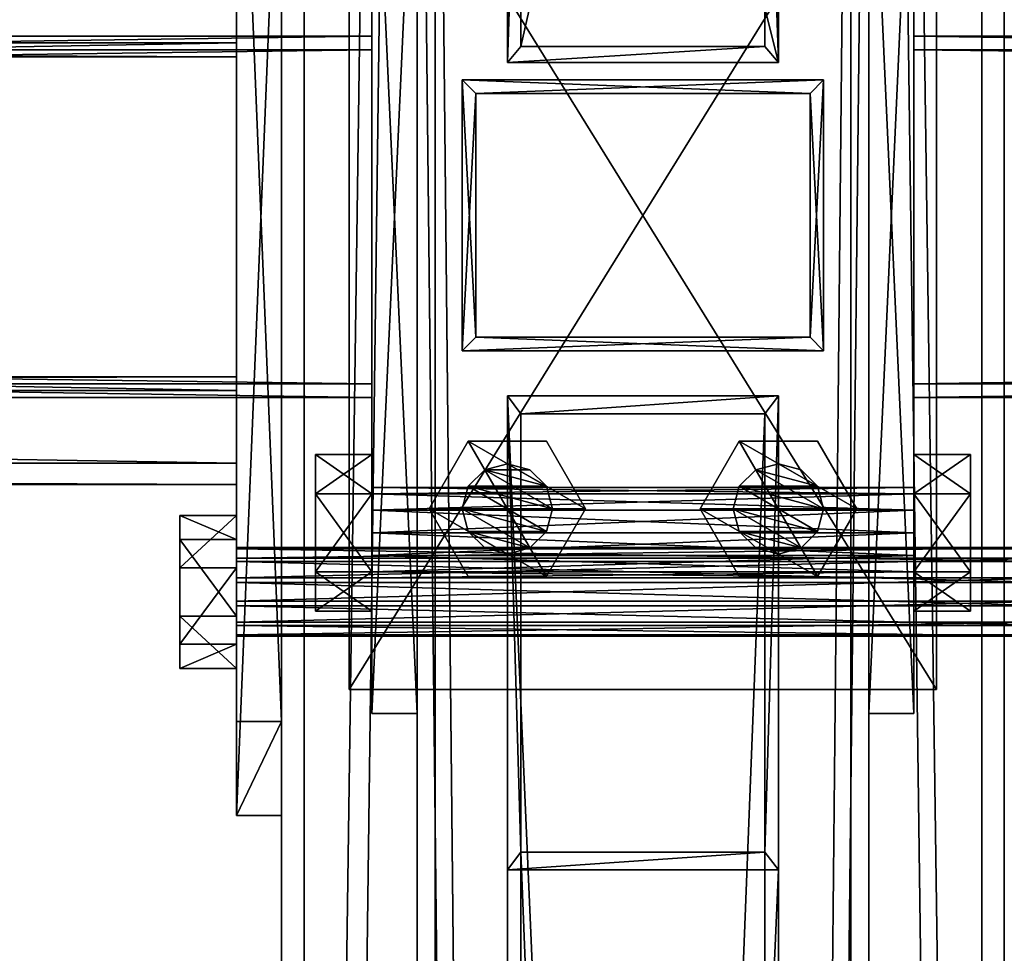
# Model space of a CAD drawing. Header units: millimetres. Extents: x -333 to 67333, y -930 to 39730.
# Tile 240 of 256: x 10962 to 11180, y 8987 to 9194. Entities that reach past the tile are written whole.
import ezdxf

# ---------------------------------------------------------------- set-up
doc = ezdxf.new("R2010")
doc.units = ezdxf.units.MM
for name, color, linetype in [('2', 7, 'Continuous'), ('3', 7, 'Continuous'), ('5', 7, 'Continuous'), ('6', 7, 'Continuous'), ('8', 7, 'Continuous'), ('95', 7, 'Continuous'), ('99', 7, 'Continuous')]:
    doc.layers.add(name, color=color, linetype=linetype)

msp = doc.modelspace()

# ---------------------------------------------------------------- meshes
at = {"layer": '2', "color": 20}
mesh = msp.add_polyface(dxfattribs=at)
corners = [(11137, 9177.3, 5014.92), (11137, 9123.3, 5003.44), (11137, 9123.3, 3539.41), (11137, 9177.3, 3539.41), (11063, 9123.3, 5003.44), (11063, 9123.3, 3539.41), (11063, 9177.3, 5014.92), (11063, 9177.3, 3539.41), (11140, 9180.3, 5015.55), (11060, 9180.3, 5015.55), (11060, 9180.3, 3539.41), (11140, 9180.3, 3539.41), (11060, 9120.3, 5002.8), (11060, 9120.3, 3539.41), (11140, 9120.3, 5002.8), (11140, 9120.3, 3539.41)]
mesh.append_faces([[corners[k] for k in face] for face in [(0, 2, 3, 3), (1, 5, 2, 2), (4, 7, 5, 5), (6, 3, 7, 7), (8, 10, 11, 11), (9, 13, 10, 10), (12, 15, 13, 13), (14, 11, 15, 15)]], dxfattribs={"vtx0": -1, "color": 20})
mesh.append_faces([[corners[k] for k in face] for face in [(9, 6, 12, 12), (6, 8, 0, 0), (0, 8, 1, 1), (12, 4, 14, 14), (4, 12, 6, 6), (14, 1, 8, 8), (11, 3, 15, 15), (3, 10, 7, 7), (7, 10, 5, 5), (15, 2, 13, 13), (2, 15, 3, 3), (13, 5, 10, 10)]], dxfattribs={"vtx0": -1, "vtx1": -1, "color": 20})
mesh.append_faces([[corners[k] for k in face] for face in [(6, 9, 8, 8), (14, 4, 1, 1), (3, 11, 10, 10), (13, 2, 5, 5)]], dxfattribs={"vtx0": -1, "vtx2": -1, "vtx3": -1, "color": 20})
mesh.append_faces([[corners[k] for k in face] for face in [(0, 1, 2, 2), (1, 4, 5, 5), (4, 6, 7, 7), (6, 0, 3, 3), (8, 9, 10, 10), (9, 12, 13, 13), (12, 14, 15, 15), (14, 8, 11, 11)]], dxfattribs={"vtx2": -1, "vtx3": -1, "color": 20})
mesh = msp.add_polyface(dxfattribs=at)
corners = [(11137, 9177.3, 3519.41), (11137, 9123.3, 3519.41), (11137, 9123.3, 3080), (11137, 9177.3, 3080), (11063, 9123.3, 3519.41), (11063, 9123.3, 3080), (11063, 9177.3, 3519.41), (11063, 9177.3, 3080), (11140, 9180.3, 3519.41), (11060, 9180.3, 3519.41), (11060, 9180.3, 3080), (11140, 9180.3, 3080), (11060, 9120.3, 3519.41), (11060, 9120.3, 3080), (11140, 9120.3, 3519.41), (11140, 9120.3, 3080)]
mesh.append_faces([[corners[k] for k in face] for face in [(0, 2, 3, 3), (1, 5, 2, 2), (4, 7, 5, 5), (6, 3, 7, 7), (8, 10, 11, 11), (9, 13, 10, 10), (12, 15, 13, 13), (14, 11, 15, 15)]], dxfattribs={"vtx0": -1, "color": 20})
mesh.append_faces([[corners[k] for k in face] for face in [(9, 6, 12, 12), (6, 8, 0, 0), (0, 8, 1, 1), (12, 4, 14, 14), (4, 12, 6, 6), (14, 1, 8, 8), (11, 3, 15, 15), (3, 10, 7, 7), (7, 10, 5, 5), (15, 2, 13, 13), (2, 15, 3, 3), (13, 5, 10, 10)]], dxfattribs={"vtx0": -1, "vtx1": -1, "color": 20})
mesh.append_faces([[corners[k] for k in face] for face in [(6, 9, 8, 8), (14, 4, 1, 1), (3, 11, 10, 10), (13, 2, 5, 5)]], dxfattribs={"vtx0": -1, "vtx2": -1, "vtx3": -1, "color": 20})
mesh.append_faces([[corners[k] for k in face] for face in [(0, 1, 2, 2), (1, 4, 5, 5), (4, 6, 7, 7), (6, 0, 3, 3), (8, 9, 10, 10), (9, 12, 13, 13), (12, 14, 15, 15), (14, 8, 11, 11)]], dxfattribs={"vtx2": -1, "vtx3": -1, "color": 20})
at = {"layer": '3', "color": 91}
mesh = msp.add_polyface(dxfattribs=at)
corners = [(11040, 9187, 2983), (11040, 9113, 2983), (5560, 9113, 2983), (5560, 9187, 2983), (11040, 9113, 3057), (5560, 9113, 3057), (11040, 9187, 3057), (5560, 9187, 3057), (11040, 9190, 2980), (11040, 9190, 3060), (5560, 9190, 3060), (5560, 9190, 2980), (11040, 9110, 3060), (5560, 9110, 3060), (11040, 9110, 2980), (5560, 9110, 2980)]
mesh.append_faces([[corners[k] for k in face] for face in [(0, 2, 3, 3), (1, 5, 2, 2), (4, 7, 5, 5), (6, 3, 7, 7), (8, 10, 11, 11), (9, 13, 10, 10), (12, 15, 13, 13), (14, 11, 15, 15)]], dxfattribs={"vtx0": -1, "color": 91})
mesh.append_faces([[corners[k] for k in face] for face in [(9, 6, 12, 12), (6, 8, 0, 0), (0, 8, 1, 1), (12, 4, 14, 14), (4, 12, 6, 6), (14, 1, 8, 8), (11, 3, 15, 15), (3, 10, 7, 7), (7, 10, 5, 5), (15, 2, 13, 13), (2, 15, 3, 3), (13, 5, 10, 10)]], dxfattribs={"vtx0": -1, "vtx1": -1, "color": 91})
mesh.append_faces([[corners[k] for k in face] for face in [(6, 9, 8, 8), (14, 4, 1, 1), (3, 11, 10, 10), (13, 2, 5, 5)]], dxfattribs={"vtx0": -1, "vtx2": -1, "vtx3": -1, "color": 91})
mesh.append_faces([[corners[k] for k in face] for face in [(0, 1, 2, 2), (1, 4, 5, 5), (4, 6, 7, 7), (6, 0, 3, 3), (8, 9, 10, 10), (9, 12, 13, 13), (12, 14, 15, 15), (14, 8, 11, 11)]], dxfattribs={"vtx2": -1, "vtx3": -1, "color": 91})
mesh = msp.add_polyface(dxfattribs=at)
corners = [(16640, 9187, 2983), (16640, 9113, 2983), (11160, 9113, 2983), (11160, 9187, 2983), (16640, 9113, 3057), (11160, 9113, 3057), (16640, 9187, 3057), (11160, 9187, 3057), (16640, 9190, 2980), (16640, 9190, 3060), (11160, 9190, 3060), (11160, 9190, 2980), (16640, 9110, 3060), (11160, 9110, 3060), (16640, 9110, 2980), (11160, 9110, 2980)]
mesh.append_faces([[corners[k] for k in face] for face in [(0, 2, 3, 3), (1, 5, 2, 2), (4, 7, 5, 5), (6, 3, 7, 7), (8, 10, 11, 11), (9, 13, 10, 10), (12, 15, 13, 13), (14, 11, 15, 15)]], dxfattribs={"vtx0": -1, "color": 91})
mesh.append_faces([[corners[k] for k in face] for face in [(9, 6, 12, 12), (6, 8, 0, 0), (0, 8, 1, 1), (12, 4, 14, 14), (4, 12, 6, 6), (14, 1, 8, 8), (11, 3, 15, 15), (3, 10, 7, 7), (7, 10, 5, 5), (15, 2, 13, 13), (2, 15, 3, 3), (13, 5, 10, 10)]], dxfattribs={"vtx0": -1, "vtx1": -1, "color": 91})
mesh.append_faces([[corners[k] for k in face] for face in [(6, 9, 8, 8), (14, 4, 1, 1), (3, 11, 10, 10), (13, 2, 5, 5)]], dxfattribs={"vtx0": -1, "vtx2": -1, "vtx3": -1, "color": 91})
mesh.append_faces([[corners[k] for k in face] for face in [(0, 1, 2, 2), (1, 4, 5, 5), (4, 6, 7, 7), (6, 0, 3, 3), (8, 9, 10, 10), (9, 12, 13, 13), (12, 14, 15, 15), (14, 8, 11, 11)]], dxfattribs={"vtx2": -1, "vtx3": -1, "color": 91})
at = {"layer": '5', "color": 131}
mesh = msp.add_polyface(dxfattribs=at)
corners = [(11146, 185.3, 2984), (11054, 185.3, 2984), (11054, 9385, 2984), (11146, 9385, 2984), (11054, 185.3, 3076), (11054, 9385, 3076), (11146, 185.3, 3076), (11146, 9385, 3076), (11150, 185.3, 2980), (11150, 185.3, 3080), (11150, 9385, 3080), (11150, 9385, 2980), (11050, 185.3, 3080), (11050, 9385, 3080), (11050, 185.3, 2980), (11050, 9385, 2980)]
mesh.append_faces([[corners[k] for k in face] for face in [(0, 2, 3, 3), (1, 5, 2, 2), (4, 7, 5, 5), (6, 3, 7, 7), (8, 10, 11, 11), (9, 13, 10, 10), (12, 15, 13, 13), (14, 11, 15, 15)]], dxfattribs={"vtx0": -1, "color": 131})
mesh.append_faces([[corners[k] for k in face] for face in [(9, 6, 12, 12), (6, 8, 0, 0), (0, 8, 1, 1), (12, 4, 14, 14), (4, 12, 6, 6), (14, 1, 8, 8), (11, 3, 15, 15), (3, 10, 7, 7), (7, 10, 5, 5), (15, 2, 13, 13), (2, 15, 3, 3), (13, 5, 10, 10)]], dxfattribs={"vtx0": -1, "vtx1": -1, "color": 131})
mesh.append_faces([[corners[k] for k in face] for face in [(6, 9, 8, 8), (14, 4, 1, 1), (3, 11, 10, 10), (13, 2, 5, 5)]], dxfattribs={"vtx0": -1, "vtx2": -1, "vtx3": -1, "color": 131})
mesh.append_faces([[corners[k] for k in face] for face in [(0, 1, 2, 2), (1, 4, 5, 5), (4, 6, 7, 7), (6, 0, 3, 3), (8, 9, 10, 10), (9, 12, 13, 13), (12, 14, 15, 15), (14, 8, 11, 11)]], dxfattribs={"vtx2": -1, "vtx3": -1, "color": 131})
mesh = msp.add_polyface(dxfattribs=at)
corners = [(11010.01, 9204.56, 5055.5), (11010.01, 9114.57, 5036.37), (5590, 9114.57, 5036.37), (5590, 9204.56, 5055.5), (11010.01, 9095.44, 5126.36), (5590, 9095.44, 5126.36), (11010.01, 9185.43, 5145.49), (5590, 9185.43, 5145.49), (11010.01, 9209.3, 5052.42), (11010.01, 9188.51, 5150.24), (5590, 9188.51, 5150.24), (5590, 9209.3, 5052.42), (11010.01, 9090.7, 5129.44), (5590, 9090.7, 5129.44), (11010.01, 9111.49, 5031.63), (5590, 9111.49, 5031.63)]
mesh.append_faces([[corners[k] for k in face] for face in [(0, 2, 3, 3), (1, 5, 2, 2), (4, 7, 5, 5), (6, 3, 7, 7), (8, 10, 11, 11), (9, 13, 10, 10), (12, 15, 13, 13), (14, 11, 15, 15)]], dxfattribs={"vtx0": -1, "color": 131})
mesh.append_faces([[corners[k] for k in face] for face in [(9, 6, 12, 12), (6, 8, 0, 0), (0, 8, 1, 1), (14, 1, 8, 8), (10, 3, 11, 11), (3, 10, 7, 7), (7, 10, 5, 5), (15, 2, 13, 13), (2, 11, 3, 3), (13, 5, 10, 10)]], dxfattribs={"vtx0": -1, "vtx1": -1, "color": 131})
mesh.append_faces([[corners[k] for k in face] for face in [(6, 9, 8, 8), (12, 6, 4, 4), (4, 14, 12, 12), (14, 4, 1, 1), (2, 15, 11, 11), (13, 2, 5, 5)]], dxfattribs={"vtx0": -1, "vtx2": -1, "vtx3": -1, "color": 131})
mesh.append_faces([[corners[k] for k in face] for face in [(0, 1, 2, 2), (1, 4, 5, 5), (4, 6, 7, 7), (6, 0, 3, 3), (8, 9, 10, 10), (9, 12, 13, 13), (12, 14, 15, 15), (14, 8, 11, 11)]], dxfattribs={"vtx2": -1, "vtx3": -1, "color": 131})
at = {"layer": '6', "color": 2}
mesh = msp.add_polyface(dxfattribs=at)
corners = [(11180, 19380.14, 7183.53), (11020, 19380.14, 7183.53), (11020, 7954.94, 4755.1), (11180, 7954.94, 4755.1), (11180, 19380.14, 7347.1), (11180, 7921.68, 4911.61), (11020, 19380.14, 7347.1), (11020, 7921.68, 4911.61), (11025, 7953.9, 4759.99), (11175, 7953.9, 4759.99), (11175, 7922.72, 4906.72), (11025, 7922.72, 4906.72), (11175, 19380.14, 7188.64), (11175, 19380.14, 7341.99), (11025, 19380.14, 7188.64), (11025, 19380.14, 7341.99)]
mesh.append_faces([[corners[k] for k in face] for face in [(0, 2, 3, 3), (4, 3, 5, 5), (6, 5, 7, 7), (1, 7, 2, 2), (12, 10, 9, 9), (14, 9, 8, 8), (15, 8, 11, 11), (13, 11, 10, 10)]], dxfattribs={"vtx0": -1, "color": 2})
mesh.append_faces([[corners[k] for k in face] for face in [(2, 8, 3, 3), (8, 7, 11, 11), (11, 7, 10, 10), (3, 9, 5, 5), (9, 3, 8, 8), (5, 10, 7, 7), (0, 12, 1, 1), (12, 4, 13, 13), (13, 4, 15, 15), (1, 14, 6, 6), (14, 1, 12, 12), (6, 15, 4, 4)]], dxfattribs={"vtx0": -1, "vtx1": -1, "color": 2})
mesh.append_faces([[corners[k] for k in face] for face in [(8, 2, 7, 7), (5, 9, 10, 10), (12, 0, 4, 4), (6, 14, 15, 15)]], dxfattribs={"vtx0": -1, "vtx2": -1, "vtx3": -1, "color": 2})
mesh.append_faces([[corners[k] for k in face] for face in [(0, 1, 2, 2), (4, 0, 3, 3), (6, 4, 5, 5), (1, 6, 7, 7), (12, 13, 10, 10), (14, 12, 9, 9), (15, 14, 8, 8), (13, 15, 11, 11)]], dxfattribs={"vtx2": -1, "vtx3": -1, "color": 2})
at = {"layer": '8', "color": 253}
mesh = msp.add_polyface(dxfattribs=at)
corners = [(11073, 9489.49, 3427.29), (11127, 9489.49, 3427.29), (11127, 9274.72, 3080), (11073, 9274.72, 3080), (11127, 9426.56, 3466.21), (11127, 9187.72, 3080), (11073, 9426.56, 3466.21), (11073, 9187.72, 3080), (11070, 9492.05, 3425.71), (11070, 9424.01, 3467.79), (11070, 9184.19, 3080), (11070, 9278.25, 3080), (11130, 9424.01, 3467.79), (11130, 9184.19, 3080), (11130, 9492.05, 3425.71), (11130, 9278.25, 3080)]
mesh.append_faces([[corners[k] for k in face] for face in [(0, 2, 3, 3), (1, 5, 2, 2), (4, 7, 5, 5), (6, 3, 7, 7), (8, 10, 11, 11), (9, 13, 10, 10), (12, 15, 13, 13), (14, 11, 15, 15)]], dxfattribs={"vtx0": -1, "color": 253})
mesh.append_faces([[corners[k] for k in face] for face in [(9, 6, 12, 12), (6, 8, 0, 0), (0, 8, 1, 1), (12, 4, 14, 14), (4, 12, 6, 6), (14, 1, 8, 8), (11, 3, 15, 15), (3, 10, 7, 7), (7, 10, 5, 5), (15, 2, 13, 13), (2, 15, 3, 3), (13, 5, 10, 10)]], dxfattribs={"vtx0": -1, "vtx1": -1, "color": 253})
mesh.append_faces([[corners[k] for k in face] for face in [(6, 9, 8, 8), (14, 4, 1, 1), (3, 11, 10, 10), (13, 2, 5, 5)]], dxfattribs={"vtx0": -1, "vtx2": -1, "vtx3": -1, "color": 253})
mesh.append_faces([[corners[k] for k in face] for face in [(0, 1, 2, 2), (1, 4, 5, 5), (4, 6, 7, 7), (6, 0, 3, 3), (8, 9, 10, 10), (9, 12, 13, 13), (12, 14, 15, 15), (14, 8, 11, 11)]], dxfattribs={"vtx2": -1, "vtx3": -1, "color": 253})
mesh = msp.add_polyface(dxfattribs=at)
corners = [(11127, 7643.02, 4688.8), (11073, 7643.02, 4688.8), (11073, 9009.3, 3080), (11127, 9009.3, 3080), (11073, 7725.26, 4706.28), (11073, 9106.38, 3080), (11127, 7725.26, 4706.28), (11127, 9106.38, 3080), (11130, 7639.68, 4688.1), (11130, 7728.59, 4706.99), (11130, 9110.32, 3080), (11130, 9005.36, 3080), (11070, 7728.59, 4706.99), (11070, 9110.32, 3080), (11070, 7639.68, 4688.1), (11070, 9005.36, 3080)]
mesh.append_faces([[corners[k] for k in face] for face in [(0, 2, 3, 3), (1, 5, 2, 2), (4, 7, 5, 5), (6, 3, 7, 7), (8, 10, 11, 11), (9, 13, 10, 10), (12, 15, 13, 13), (14, 11, 15, 15)]], dxfattribs={"vtx0": -1, "color": 253})
mesh.append_faces([[corners[k] for k in face] for face in [(9, 6, 12, 12), (6, 8, 0, 0), (0, 8, 1, 1), (12, 4, 14, 14), (4, 12, 6, 6), (14, 1, 8, 8), (11, 3, 15, 15), (3, 10, 7, 7), (7, 10, 5, 5), (15, 2, 13, 13), (2, 15, 3, 3), (13, 5, 10, 10)]], dxfattribs={"vtx0": -1, "vtx1": -1, "color": 253})
mesh.append_faces([[corners[k] for k in face] for face in [(6, 9, 8, 8), (14, 4, 1, 1), (3, 11, 10, 10), (13, 2, 5, 5)]], dxfattribs={"vtx0": -1, "vtx2": -1, "vtx3": -1, "color": 253})
mesh.append_faces([[corners[k] for k in face] for face in [(0, 1, 2, 2), (1, 4, 5, 5), (4, 6, 7, 7), (6, 0, 3, 3), (8, 9, 10, 10), (9, 12, 13, 13), (12, 14, 15, 15), (14, 8, 11, 11)]], dxfattribs={"vtx2": -1, "vtx3": -1, "color": 253})
at = {"layer": '95', "color": 7}
mesh = msp.add_polyface(dxfattribs=at)
corners = [(11010.01, 9076.71, 5075.34), (11010.01, 9076.44, 5070.17), (11190.01, 9076.44, 5070.17), (11190.01, 9076.71, 5075.34), (11010.01, 9073.62, 5065.83), (11190.01, 9073.62, 5065.83), (11010.01, 9069.01, 5063.48), (11190.01, 9069.01, 5063.48), (11010.01, 9063.84, 5063.75), (11190.01, 9063.84, 5063.75), (11010.01, 9059.49, 5066.57), (11190.01, 9059.49, 5066.57), (11010.01, 9057.14, 5071.18), (11190.01, 9057.14, 5071.18), (11010.01, 9057.42, 5076.35), (11190.01, 9057.42, 5076.35), (11010.01, 9060.24, 5080.69), (11190.01, 9060.24, 5080.69), (11010.01, 9064.85, 5083.04), (11190.01, 9064.85, 5083.04), (11010.01, 9070.02, 5082.77), (11190.01, 9070.02, 5082.77), (11010.01, 9074.36, 5079.95), (11190.01, 9074.36, 5079.95), (11190.01, 9083.87, 5076.86), (11190.01, 9078.52, 5060.39), (11202.51, 9078.52, 5060.39), (11202.51, 9083.87, 5076.86), (11190.01, 9061.57, 5056.79), (11202.51, 9061.57, 5056.79), (11190.01, 9049.98, 5069.66), (11202.51, 9049.98, 5069.66), (11190.01, 9055.34, 5086.13), (11202.51, 9055.34, 5086.13), (11190.01, 9072.28, 5089.73), (11202.51, 9072.28, 5089.73), (10997.51, 9083.87, 5076.86), (10997.51, 9078.52, 5060.39), (11010.01, 9078.52, 5060.39), (11010.01, 9083.87, 5076.86), (10997.51, 9061.57, 5056.79), (11010.01, 9061.57, 5056.79), (10997.51, 9049.98, 5069.66), (11010.01, 9049.98, 5069.66), (10997.51, 9055.34, 5086.13), (11010.01, 9055.34, 5086.13), (10997.51, 9072.28, 5089.73), (11010.01, 9072.28, 5089.73), (11010.01, 9242.99, 5110.68), (11010.01, 9242.72, 5105.51), (11190.01, 9242.72, 5105.51), (11190.01, 9242.99, 5110.68), (11010.01, 9239.9, 5101.17), (11190.01, 9239.9, 5101.17), (11010.01, 9235.29, 5098.82), (11190.01, 9235.29, 5098.82), (11010.01, 9230.12, 5099.09), (11190.01, 9230.12, 5099.09), (11010.01, 9225.78, 5101.91), (11190.01, 9225.78, 5101.91), (11010.01, 9223.43, 5106.53), (11190.01, 9223.43, 5106.53), (11010.01, 9223.7, 5111.69), (11190.01, 9223.7, 5111.69), (11010.01, 9226.52, 5116.04), (11190.01, 9226.52, 5116.04), (11010.01, 9231.13, 5118.39), (11190.01, 9231.13, 5118.39), (11010.01, 9236.3, 5118.12), (11190.01, 9236.3, 5118.12), (11010.01, 9240.64, 5115.3), (11190.01, 9240.64, 5115.3), (11190.01, 9250.15, 5112.21), (11190.01, 9244.8, 5095.73), (11202.51, 9244.8, 5095.73), (11202.51, 9250.15, 5112.21), (11190.01, 9227.86, 5092.13), (11202.51, 9227.86, 5092.13), (11190.01, 9216.27, 5105), (11202.51, 9216.27, 5105), (11190.01, 9221.62, 5121.48), (11202.51, 9221.62, 5121.48), (11190.01, 9238.56, 5125.08), (11202.51, 9238.56, 5125.08), (10997.51, 9250.15, 5112.21), (10997.51, 9244.8, 5095.73), (11010.01, 9244.8, 5095.73), (11010.01, 9250.15, 5112.21), (10997.51, 9227.86, 5092.13), (11010.01, 9227.86, 5092.13), (10997.51, 9216.27, 5105), (11010.01, 9216.27, 5105), (10997.51, 9221.62, 5121.48), (11010.01, 9221.62, 5121.48), (10997.51, 9238.56, 5125.08), (11010.01, 9238.56, 5125.08)]
mesh.append_faces([[corners[k] for k in face] for face in [(0, 2, 3, 3), (1, 5, 2, 2), (4, 7, 5, 5), (6, 9, 7, 7), (8, 11, 9, 9), (10, 13, 11, 11), (12, 15, 13, 13), (14, 17, 15, 15), (16, 19, 17, 17), (18, 21, 19, 19), (20, 23, 21, 21), (22, 3, 23, 23), (4, 8, 6, 6), (16, 20, 18, 18), (23, 19, 21, 21), (9, 5, 7, 7), (24, 26, 27, 27), (25, 29, 26, 26), (28, 31, 29, 29), (30, 33, 31, 31), (32, 35, 33, 33), (34, 27, 35, 35), (25, 30, 28, 28), (32, 24, 34, 34), (27, 33, 35, 35), (31, 26, 29, 29), (36, 38, 39, 39), (37, 41, 38, 38), (40, 43, 41, 41), (42, 45, 43, 43), (44, 47, 45, 45), (46, 39, 47, 47), (37, 42, 40, 40), (44, 36, 46, 46), (39, 45, 47, 47), (43, 38, 41, 41), (48, 50, 51, 51), (49, 53, 50, 50), (52, 55, 53, 53), (54, 57, 55, 55), (56, 59, 57, 57), (58, 61, 59, 59), (60, 63, 61, 61), (62, 65, 63, 63), (64, 67, 65, 65), (66, 69, 67, 67), (68, 71, 69, 69), (70, 51, 71, 71), (52, 56, 54, 54), (64, 68, 66, 66), (71, 67, 69, 69), (57, 53, 55, 55), (72, 74, 75, 75), (73, 77, 74, 74), (76, 79, 77, 77), (78, 81, 79, 79), (80, 83, 81, 81), (82, 75, 83, 83), (73, 78, 76, 76), (80, 72, 82, 82), (75, 81, 83, 83), (79, 74, 77, 77), (84, 86, 87, 87), (85, 89, 86, 86), (88, 91, 89, 89), (90, 93, 91, 91), (92, 95, 93, 93), (94, 87, 95, 95), (85, 90, 88, 88), (92, 84, 94, 94), (87, 93, 95, 95), (91, 86, 89, 89)]], dxfattribs={"vtx0": -1, "color": 7})
mesh.append_faces([[corners[k] for k in face] for face in [(8, 4, 10, 10), (10, 1, 12, 12), (12, 0, 14, 14), (14, 22, 16, 16), (19, 23, 17, 17), (17, 23, 15, 15), (15, 2, 13, 13), (13, 2, 11, 11), (11, 5, 9, 9), (30, 24, 32, 32), (33, 26, 31, 31), (42, 37, 44, 44), (45, 39, 43, 43), (56, 52, 58, 58), (58, 49, 60, 60), (60, 48, 62, 62), (62, 70, 64, 64), (67, 71, 65, 65), (65, 71, 63, 63), (63, 51, 61, 61), (61, 50, 59, 59), (59, 53, 57, 57), (78, 72, 80, 80), (81, 75, 79, 79), (90, 85, 92, 92), (93, 87, 91, 91)]], dxfattribs={"vtx0": -1, "vtx1": -1, "color": 7})
mesh.append_faces([[corners[k] for k in face] for face in [(10, 4, 1, 1), (12, 1, 0, 0), (14, 0, 22, 22), (16, 22, 20, 20), (15, 23, 3, 3), (15, 3, 2, 2), (11, 2, 5, 5), (30, 25, 24, 24), (33, 27, 26, 26), (44, 37, 36, 36), (43, 39, 38, 38), (58, 52, 49, 49), (60, 49, 48, 48), (62, 48, 70, 70), (64, 70, 68, 68), (63, 71, 51, 51), (61, 51, 50, 50), (59, 50, 53, 53), (78, 73, 72, 72), (79, 75, 74, 74), (92, 85, 84, 84), (91, 87, 86, 86)]], dxfattribs={"vtx0": -1, "vtx2": -1, "vtx3": -1, "color": 7})
mesh.append_faces([[corners[k] for k in face] for face in [(0, 1, 2, 2), (1, 4, 5, 5), (4, 6, 7, 7), (6, 8, 9, 9), (8, 10, 11, 11), (10, 12, 13, 13), (12, 14, 15, 15), (14, 16, 17, 17), (16, 18, 19, 19), (18, 20, 21, 21), (20, 22, 23, 23), (22, 0, 3, 3), (24, 25, 26, 26), (25, 28, 29, 29), (28, 30, 31, 31), (30, 32, 33, 33), (32, 34, 35, 35), (34, 24, 27, 27), (36, 37, 38, 38), (37, 40, 41, 41), (40, 42, 43, 43), (42, 44, 45, 45), (44, 46, 47, 47), (46, 36, 39, 39), (48, 49, 50, 50), (49, 52, 53, 53), (52, 54, 55, 55), (54, 56, 57, 57), (56, 58, 59, 59), (58, 60, 61, 61), (60, 62, 63, 63), (62, 64, 65, 65), (64, 66, 67, 67), (66, 68, 69, 69), (68, 70, 71, 71), (70, 48, 51, 51), (72, 73, 74, 74), (73, 76, 77, 77), (76, 78, 79, 79), (78, 80, 81, 81), (80, 82, 83, 83), (82, 72, 75, 75), (84, 85, 86, 86), (85, 88, 89, 89), (88, 90, 91, 91), (90, 92, 93, 93), (92, 94, 95, 95), (94, 84, 87, 87)]], dxfattribs={"vtx2": -1, "vtx3": -1, "color": 7})
mesh = msp.add_polyface(dxfattribs=at)
corners = [(11040, 9090, 3020), (11040, 9088.66, 3015), (11160, 9088.66, 3015), (11160, 9090, 3020), (11040, 9085, 3011.34), (11160, 9085, 3011.34), (11040, 9080, 3010), (11160, 9080, 3010), (11040, 9075, 3011.34), (11160, 9075, 3011.34), (11040, 9071.34, 3015), (11160, 9071.34, 3015), (11040, 9070, 3020), (11160, 9070, 3020), (11040, 9071.34, 3025), (11160, 9071.34, 3025), (11040, 9075, 3028.66), (11160, 9075, 3028.66), (11040, 9080, 3030), (11160, 9080, 3030), (11040, 9085, 3028.66), (11160, 9085, 3028.66), (11040, 9088.66, 3025), (11160, 9088.66, 3025), (11160, 9097.32, 3020), (11160, 9088.66, 3005), (11172.5, 9088.66, 3005), (11172.5, 9097.32, 3020), (11160, 9071.34, 3005), (11172.5, 9071.34, 3005), (11160, 9062.68, 3020), (11172.5, 9062.68, 3020), (11160, 9071.34, 3035), (11172.5, 9071.34, 3035), (11160, 9088.66, 3035), (11172.5, 9088.66, 3035), (11027.5, 9097.32, 3020), (11027.5, 9088.66, 3005), (11040, 9088.66, 3005), (11040, 9097.32, 3020), (11027.5, 9071.34, 3005), (11040, 9071.34, 3005), (11027.5, 9062.68, 3020), (11040, 9062.68, 3020), (11027.5, 9071.34, 3035), (11040, 9071.34, 3035), (11027.5, 9088.66, 3035), (11040, 9088.66, 3035), (11040, 9230, 3020), (11040, 9228.66, 3015), (11160, 9228.66, 3015), (11160, 9230, 3020), (11040, 9225, 3011.34), (11160, 9225, 3011.34), (11040, 9220, 3010), (11160, 9220, 3010), (11040, 9215, 3011.34), (11160, 9215, 3011.34), (11040, 9211.34, 3015), (11160, 9211.34, 3015), (11040, 9210, 3020), (11160, 9210, 3020), (11040, 9211.34, 3025), (11160, 9211.34, 3025), (11040, 9215, 3028.66), (11160, 9215, 3028.66), (11040, 9220, 3030), (11160, 9220, 3030), (11040, 9225, 3028.66), (11160, 9225, 3028.66), (11040, 9228.66, 3025), (11160, 9228.66, 3025), (11160, 9237.32, 3020), (11160, 9228.66, 3005), (11172.5, 9228.66, 3005), (11172.5, 9237.32, 3020), (11160, 9211.34, 3005), (11172.5, 9211.34, 3005), (11160, 9202.68, 3020), (11172.5, 9202.68, 3020), (11160, 9211.34, 3035), (11172.5, 9211.34, 3035), (11160, 9228.66, 3035), (11172.5, 9228.66, 3035), (11027.5, 9237.32, 3020), (11027.5, 9228.66, 3005), (11040, 9228.66, 3005), (11040, 9237.32, 3020), (11027.5, 9211.34, 3005), (11040, 9211.34, 3005), (11027.5, 9202.68, 3020), (11040, 9202.68, 3020), (11027.5, 9211.34, 3035), (11040, 9211.34, 3035), (11027.5, 9228.66, 3035), (11040, 9228.66, 3035)]
mesh.append_faces([[corners[k] for k in face] for face in [(0, 2, 3, 3), (1, 5, 2, 2), (4, 7, 5, 5), (6, 9, 7, 7), (8, 11, 9, 9), (10, 13, 11, 11), (12, 15, 13, 13), (14, 17, 15, 15), (16, 19, 17, 17), (18, 21, 19, 19), (20, 23, 21, 21), (22, 3, 23, 23), (4, 8, 6, 6), (16, 20, 18, 18), (23, 19, 21, 21), (11, 7, 9, 9), (24, 26, 27, 27), (25, 29, 26, 26), (28, 31, 29, 29), (30, 33, 31, 31), (32, 35, 33, 33), (34, 27, 35, 35), (25, 30, 28, 28), (32, 24, 34, 34), (27, 33, 35, 35), (31, 26, 29, 29), (36, 38, 39, 39), (37, 41, 38, 38), (40, 43, 41, 41), (42, 45, 43, 43), (44, 47, 45, 45), (46, 39, 47, 47), (37, 42, 40, 40), (44, 36, 46, 46), (39, 45, 47, 47), (43, 38, 41, 41), (48, 50, 51, 51), (49, 53, 50, 50), (52, 55, 53, 53), (54, 57, 55, 55), (56, 59, 57, 57), (58, 61, 59, 59), (60, 63, 61, 61), (62, 65, 63, 63), (64, 67, 65, 65), (66, 69, 67, 67), (68, 71, 69, 69), (70, 51, 71, 71), (52, 56, 54, 54), (64, 68, 66, 66), (71, 67, 69, 69), (57, 53, 55, 55), (72, 74, 75, 75), (73, 77, 74, 74), (76, 79, 77, 77), (78, 81, 79, 79), (80, 83, 81, 81), (82, 75, 83, 83), (73, 78, 76, 76), (80, 72, 82, 82), (75, 81, 83, 83), (79, 74, 77, 77), (84, 86, 87, 87), (85, 89, 86, 86), (88, 91, 89, 89), (90, 93, 91, 91), (92, 95, 93, 93), (94, 87, 95, 95), (85, 90, 88, 88), (92, 84, 94, 94), (87, 93, 95, 95), (91, 86, 89, 89)]], dxfattribs={"vtx0": -1, "color": 7})
mesh.append_faces([[corners[k] for k in face] for face in [(8, 4, 10, 10), (10, 1, 12, 12), (12, 0, 14, 14), (14, 22, 16, 16), (19, 23, 17, 17), (17, 23, 15, 15), (15, 2, 13, 13), (13, 5, 11, 11), (30, 24, 32, 32), (33, 26, 31, 31), (42, 36, 44, 44), (45, 38, 43, 43), (56, 52, 58, 58), (58, 49, 60, 60), (60, 48, 62, 62), (62, 70, 64, 64), (67, 71, 65, 65), (65, 51, 63, 63), (63, 50, 61, 61), (61, 53, 59, 59), (59, 53, 57, 57), (78, 72, 80, 80), (81, 74, 79, 79), (90, 84, 92, 92), (93, 86, 91, 91)]], dxfattribs={"vtx0": -1, "vtx1": -1, "color": 7})
mesh.append_faces([[corners[k] for k in face] for face in [(10, 4, 1, 1), (12, 1, 0, 0), (14, 0, 22, 22), (16, 22, 20, 20), (15, 23, 3, 3), (15, 3, 2, 2), (13, 2, 5, 5), (11, 5, 7, 7), (30, 25, 24, 24), (33, 27, 26, 26), (42, 37, 36, 36), (45, 39, 38, 38), (58, 52, 49, 49), (60, 49, 48, 48), (62, 48, 70, 70), (64, 70, 68, 68), (65, 71, 51, 51), (63, 51, 50, 50), (61, 50, 53, 53), (78, 73, 72, 72), (81, 75, 74, 74), (90, 85, 84, 84), (93, 87, 86, 86)]], dxfattribs={"vtx0": -1, "vtx2": -1, "vtx3": -1, "color": 7})
mesh.append_faces([[corners[k] for k in face] for face in [(0, 1, 2, 2), (1, 4, 5, 5), (4, 6, 7, 7), (6, 8, 9, 9), (8, 10, 11, 11), (10, 12, 13, 13), (12, 14, 15, 15), (14, 16, 17, 17), (16, 18, 19, 19), (18, 20, 21, 21), (20, 22, 23, 23), (22, 0, 3, 3), (24, 25, 26, 26), (25, 28, 29, 29), (28, 30, 31, 31), (30, 32, 33, 33), (32, 34, 35, 35), (34, 24, 27, 27), (36, 37, 38, 38), (37, 40, 41, 41), (40, 42, 43, 43), (42, 44, 45, 45), (44, 46, 47, 47), (46, 36, 39, 39), (48, 49, 50, 50), (49, 52, 53, 53), (52, 54, 55, 55), (54, 56, 57, 57), (56, 58, 59, 59), (58, 60, 61, 61), (60, 62, 63, 63), (62, 64, 65, 65), (64, 66, 67, 67), (66, 68, 69, 69), (68, 70, 71, 71), (70, 48, 51, 51), (72, 73, 74, 74), (73, 76, 77, 77), (76, 78, 79, 79), (78, 80, 81, 81), (80, 82, 83, 83), (82, 72, 75, 75), (84, 85, 86, 86), (85, 88, 89, 89), (88, 90, 91, 91), (90, 92, 93, 93), (92, 94, 95, 95), (94, 84, 87, 87)]], dxfattribs={"vtx2": -1, "vtx3": -1, "color": 7})
mesh = msp.add_polyface(dxfattribs=at)
corners = [(11070, 9075.3, 3519.41), (11065, 9076.64, 3519.41), (11065, 9076.64, 3539.41), (11070, 9075.3, 3539.41), (11061.34, 9080.3, 3519.41), (11061.34, 9080.3, 3539.41), (11060, 9085.3, 3519.41), (11060, 9085.3, 3539.41), (11061.34, 9090.3, 3519.41), (11061.34, 9090.3, 3539.41), (11065, 9093.96, 3519.41), (11065, 9093.96, 3539.41), (11070, 9095.3, 3519.41), (11070, 9095.3, 3539.41), (11078.66, 9080.3, 3519.41), (11080, 9085.3, 3519.41), (11078.66, 9090.3, 3519.41), (11075, 9093.96, 3539.41), (11080, 9085.3, 3539.41), (11078.66, 9080.3, 3539.41), (11075, 9076.64, 3539.41), (11078.66, 9070.3, 3539.41), (11061.34, 9070.3, 3539.41), (11061.34, 9070.3, 3551.91), (11052.68, 9085.3, 3539.41), (11052.68, 9085.3, 3551.91), (11061.34, 9100.3, 3539.41), (11061.34, 9100.3, 3551.91), (11078.66, 9100.3, 3551.91), (11087.32, 9085.3, 3539.41), (11078.66, 9070.3, 3551.91), (11078.66, 9070.3, 3506.91), (11061.34, 9070.3, 3506.91), (11061.34, 9070.3, 3519.41), (11052.68, 9085.3, 3506.91), (11052.68, 9085.3, 3519.41), (11061.34, 9100.3, 3506.91), (11061.34, 9100.3, 3519.41), (11078.66, 9100.3, 3519.41), (11087.32, 9085.3, 3506.91), (11078.66, 9070.3, 3519.41)]
mesh.append_faces([[corners[k] for k in face] for face in [(0, 2, 3, 3), (1, 5, 2, 2), (4, 7, 5, 5), (6, 9, 7, 7), (8, 11, 9, 9), (10, 13, 11, 11), (0, 4, 1, 1), (17, 11, 13, 13), (5, 3, 2, 2), (22, 25, 23, 23), (24, 27, 25, 25), (26, 28, 27, 27), (21, 24, 22, 22), (25, 30, 23, 23), (32, 35, 33, 33), (34, 37, 35, 35), (36, 38, 37, 37), (31, 34, 32, 32), (35, 40, 33, 33)]], dxfattribs={"vtx0": -1, "color": 7})
mesh.append_faces([[corners[k] for k in face] for face in [(4, 14, 6, 6), (6, 15, 8, 8), (8, 16, 10, 10), (11, 18, 9, 9), (9, 19, 7, 7), (7, 20, 5, 5), (24, 29, 26, 26), (27, 30, 25, 25), (34, 39, 36, 36), (37, 40, 35, 35)]], dxfattribs={"vtx0": -1, "vtx1": -1, "color": 7})
mesh.append_faces([[corners[k] for k in face] for face in [(5, 20, 3, 3)]], dxfattribs={"vtx0": -1, "vtx2": -1, "vtx3": -1, "color": 7})
mesh.append_faces([[corners[k] for k in face] for face in [(0, 1, 2, 2), (1, 4, 5, 5), (4, 6, 7, 7), (6, 8, 9, 9), (8, 10, 11, 11), (10, 12, 13, 13), (21, 22, 23, 23), (22, 24, 25, 25), (24, 26, 27, 27), (31, 32, 33, 33), (32, 34, 35, 35), (34, 36, 37, 37)]], dxfattribs={"vtx2": -1, "vtx3": -1, "color": 7})
mesh = msp.add_polyface(dxfattribs=at)
corners = [(11080, 9085.3, 3519.41), (11078.66, 9080.3, 3519.41), (11078.66, 9080.3, 3539.41), (11080, 9085.3, 3539.41), (11075, 9076.64, 3519.41), (11075, 9076.64, 3539.41), (11070, 9075.3, 3519.41), (11070, 9075.3, 3539.41), (11070, 9095.3, 3519.41), (11075, 9093.96, 3519.41), (11075, 9093.96, 3539.41), (11070, 9095.3, 3539.41), (11078.66, 9090.3, 3519.41), (11078.66, 9090.3, 3539.41), (11061.34, 9080.3, 3519.41), (11060, 9085.3, 3519.41), (11061.34, 9090.3, 3519.41), (11065, 9093.96, 3519.41), (11065, 9093.96, 3539.41), (11061.34, 9090.3, 3539.41), (11060, 9085.3, 3539.41), (11087.32, 9085.3, 3539.41), (11078.66, 9070.3, 3539.41), (11078.66, 9070.3, 3551.91), (11087.32, 9085.3, 3551.91), (11061.34, 9070.3, 3551.91), (11061.34, 9100.3, 3539.41), (11078.66, 9100.3, 3539.41), (11078.66, 9100.3, 3551.91), (11052.68, 9085.3, 3539.41), (11061.34, 9100.3, 3551.91), (11087.32, 9085.3, 3506.91), (11078.66, 9070.3, 3506.91), (11078.66, 9070.3, 3519.41), (11087.32, 9085.3, 3519.41), (11061.34, 9070.3, 3519.41), (11061.34, 9100.3, 3506.91), (11078.66, 9100.3, 3506.91), (11078.66, 9100.3, 3519.41), (11052.68, 9085.3, 3506.91), (11061.34, 9100.3, 3519.41)]
mesh.append_faces([[corners[k] for k in face] for face in [(0, 2, 3, 3), (1, 5, 2, 2), (4, 7, 5, 5), (8, 10, 11, 11), (9, 13, 10, 10), (12, 3, 13, 13), (8, 12, 9, 9), (21, 23, 24, 24), (22, 25, 23, 23), (27, 24, 28, 28), (26, 21, 27, 27), (24, 30, 28, 28), (31, 33, 34, 34), (32, 35, 33, 33), (37, 34, 38, 38), (36, 31, 37, 37), (34, 40, 38, 38)]], dxfattribs={"vtx0": -1, "color": 7})
mesh.append_faces([[corners[k] for k in face] for face in [(17, 12, 8, 8)]], dxfattribs={"vtx0": -1, "vtx1": -1, "color": 7})
mesh.append_faces([[corners[k] for k in face] for face in [(14, 6, 4, 4), (14, 4, 1, 1), (15, 1, 0, 0), (16, 0, 12, 12), (18, 10, 13, 13), (18, 13, 3, 3), (19, 3, 2, 2), (20, 2, 5, 5), (29, 22, 21, 21), (30, 24, 23, 23), (39, 32, 31, 31), (40, 34, 33, 33)]], dxfattribs={"vtx0": -1, "vtx2": -1, "vtx3": -1, "color": 7})
mesh.append_faces([[corners[k] for k in face] for face in [(0, 1, 2, 2), (1, 4, 5, 5), (4, 6, 7, 7), (8, 9, 10, 10), (9, 12, 13, 13), (12, 0, 3, 3), (21, 22, 23, 23), (26, 27, 28, 28), (27, 21, 24, 24), (31, 32, 33, 33), (36, 37, 38, 38), (37, 31, 34, 34)]], dxfattribs={"vtx2": -1, "vtx3": -1, "color": 7})
mesh = msp.add_polyface(dxfattribs=at)
corners = [(11130, 9075.3, 3519.41), (11125, 9076.64, 3519.41), (11125, 9076.64, 3539.41), (11130, 9075.3, 3539.41), (11121.34, 9080.3, 3519.41), (11121.34, 9080.3, 3539.41), (11120, 9085.3, 3519.41), (11120, 9085.3, 3539.41), (11121.34, 9090.3, 3519.41), (11121.34, 9090.3, 3539.41), (11125, 9093.96, 3519.41), (11125, 9093.96, 3539.41), (11130, 9095.3, 3519.41), (11130, 9095.3, 3539.41), (11135, 9076.64, 3519.41), (11138.66, 9080.3, 3519.41), (11140, 9085.3, 3519.41), (11138.66, 9090.3, 3519.41), (11138.66, 9090.3, 3539.41), (11140, 9085.3, 3539.41), (11138.66, 9080.3, 3539.41), (11135, 9076.64, 3539.41), (11138.66, 9070.3, 3539.41), (11121.34, 9070.3, 3539.41), (11121.34, 9070.3, 3551.91), (11112.68, 9085.3, 3539.41), (11112.68, 9085.3, 3551.91), (11121.34, 9100.3, 3539.41), (11121.34, 9100.3, 3551.91), (11138.66, 9100.3, 3551.91), (11147.32, 9085.3, 3539.41), (11138.66, 9070.3, 3551.91), (11138.66, 9070.3, 3506.91), (11121.34, 9070.3, 3506.91), (11121.34, 9070.3, 3519.41), (11112.68, 9085.3, 3506.91), (11112.68, 9085.3, 3519.41), (11121.34, 9100.3, 3506.91), (11121.34, 9100.3, 3519.41), (11138.66, 9100.3, 3519.41), (11147.32, 9085.3, 3506.91), (11138.66, 9070.3, 3519.41)]
mesh.append_faces([[corners[k] for k in face] for face in [(0, 2, 3, 3), (1, 5, 2, 2), (4, 7, 5, 5), (6, 9, 7, 7), (8, 11, 9, 9), (10, 13, 11, 11), (14, 1, 0, 0), (23, 26, 24, 24), (25, 28, 26, 26), (27, 29, 28, 28), (22, 25, 23, 23), (26, 31, 24, 24), (33, 36, 34, 34), (35, 38, 36, 36), (37, 39, 38, 38), (32, 35, 33, 33), (36, 41, 34, 34)]], dxfattribs={"vtx0": -1, "color": 7})
mesh.append_faces([[corners[k] for k in face] for face in [(1, 14, 4, 4), (4, 15, 6, 6), (6, 16, 8, 8), (8, 17, 10, 10), (13, 18, 11, 11), (11, 19, 9, 9), (9, 20, 7, 7), (7, 21, 5, 5), (5, 21, 2, 2), (25, 30, 27, 27), (28, 31, 26, 26), (35, 40, 37, 37), (38, 41, 36, 36)]], dxfattribs={"vtx0": -1, "vtx1": -1, "color": 7})
mesh.append_faces([[corners[k] for k in face] for face in [(0, 1, 2, 2), (1, 4, 5, 5), (4, 6, 7, 7), (6, 8, 9, 9), (8, 10, 11, 11), (10, 12, 13, 13), (22, 23, 24, 24), (23, 25, 26, 26), (25, 27, 28, 28), (32, 33, 34, 34), (33, 35, 36, 36), (35, 37, 38, 38)]], dxfattribs={"vtx2": -1, "vtx3": -1, "color": 7})
mesh = msp.add_polyface(dxfattribs=at)
corners = [(11140, 9085.3, 3519.41), (11138.66, 9080.3, 3519.41), (11138.66, 9080.3, 3539.41), (11140, 9085.3, 3539.41), (11135, 9076.64, 3519.41), (11135, 9076.64, 3539.41), (11130, 9075.3, 3519.41), (11130, 9075.3, 3539.41), (11130, 9095.3, 3519.41), (11135, 9093.96, 3519.41), (11135, 9093.96, 3539.41), (11130, 9095.3, 3539.41), (11138.66, 9090.3, 3519.41), (11138.66, 9090.3, 3539.41), (11121.34, 9080.3, 3519.41), (11120, 9085.3, 3519.41), (11121.34, 9090.3, 3519.41), (11125, 9093.96, 3519.41), (11125, 9093.96, 3539.41), (11121.34, 9090.3, 3539.41), (11120, 9085.3, 3539.41), (11125, 9076.64, 3539.41), (11147.32, 9085.3, 3539.41), (11138.66, 9070.3, 3539.41), (11138.66, 9070.3, 3551.91), (11147.32, 9085.3, 3551.91), (11121.34, 9070.3, 3551.91), (11121.34, 9100.3, 3539.41), (11138.66, 9100.3, 3539.41), (11138.66, 9100.3, 3551.91), (11112.68, 9085.3, 3539.41), (11121.34, 9100.3, 3551.91), (11147.32, 9085.3, 3506.91), (11138.66, 9070.3, 3506.91), (11138.66, 9070.3, 3519.41), (11147.32, 9085.3, 3519.41), (11121.34, 9070.3, 3519.41), (11121.34, 9100.3, 3506.91), (11138.66, 9100.3, 3506.91), (11138.66, 9100.3, 3519.41), (11112.68, 9085.3, 3506.91), (11121.34, 9100.3, 3519.41)]
mesh.append_faces([[corners[k] for k in face] for face in [(0, 2, 3, 3), (1, 5, 2, 2), (4, 7, 5, 5), (8, 10, 11, 11), (9, 13, 10, 10), (12, 3, 13, 13), (8, 12, 9, 9), (13, 11, 10, 10), (21, 5, 7, 7), (22, 24, 25, 25), (23, 26, 24, 24), (28, 25, 29, 29), (27, 22, 28, 28), (25, 31, 29, 29), (32, 34, 35, 35), (33, 36, 34, 34), (38, 35, 39, 39), (37, 32, 38, 38), (35, 41, 39, 39)]], dxfattribs={"vtx0": -1, "color": 7})
mesh.append_faces([[corners[k] for k in face] for face in [(17, 12, 8, 8)]], dxfattribs={"vtx0": -1, "vtx1": -1, "color": 7})
mesh.append_faces([[corners[k] for k in face] for face in [(14, 4, 1, 1), (15, 1, 0, 0), (16, 0, 12, 12), (18, 13, 3, 3), (19, 3, 2, 2), (20, 2, 5, 5), (30, 23, 22, 22), (31, 25, 24, 24), (40, 33, 32, 32), (41, 35, 34, 34)]], dxfattribs={"vtx0": -1, "vtx2": -1, "vtx3": -1, "color": 7})
mesh.append_faces([[corners[k] for k in face] for face in [(0, 1, 2, 2), (1, 4, 5, 5), (4, 6, 7, 7), (8, 9, 10, 10), (9, 12, 13, 13), (12, 0, 3, 3), (22, 23, 24, 24), (27, 28, 29, 29), (28, 22, 25, 25), (32, 33, 34, 34), (37, 38, 39, 39), (38, 32, 35, 35)]], dxfattribs={"vtx2": -1, "vtx3": -1, "color": 7})
at = {"layer": '99', "color": 7}
mesh = msp.add_polyface(dxfattribs=at)
corners = [(11020.01, 9017.41, 5113.85), (11020.01, 9261.94, 5165.83), (11020.01, 9282.73, 5068.01), (11020.01, 9038.2, 5016.04), (11010.01, 9261.94, 5165.83), (11010.01, 9282.73, 5068.01), (11010.01, 9017.41, 5113.85), (11010.01, 9038.2, 5016.04)]
mesh.append_faces([[corners[k] for k in face] for face in [(0, 2, 3, 3), (1, 5, 2, 2), (4, 7, 5, 5), (6, 3, 7, 7), (1, 6, 4, 4), (3, 5, 7, 7)]], dxfattribs={"vtx0": -1, "color": 7})
mesh.append_faces([[corners[k] for k in face] for face in [(0, 1, 2, 2), (1, 4, 5, 5), (4, 6, 7, 7), (6, 0, 3, 3), (1, 0, 6, 6), (3, 2, 5, 5)]], dxfattribs={"vtx2": -1, "vtx3": -1, "color": 7})
mesh = msp.add_polyface(dxfattribs=at)
corners = [(11050, 9040, 3060), (11050, 9260, 3060), (11050, 9260, 2980), (11050, 9040, 2980), (11040, 9260, 3060), (11040, 9260, 2980), (11040, 9040, 3060), (11040, 9040, 2980)]
mesh.append_faces([[corners[k] for k in face] for face in [(0, 2, 3, 3), (1, 5, 2, 2), (4, 7, 5, 5), (6, 3, 7, 7), (1, 6, 4, 4), (3, 5, 7, 7)]], dxfattribs={"vtx0": -1, "color": 7})
mesh.append_faces([[corners[k] for k in face] for face in [(0, 1, 2, 2), (1, 4, 5, 5), (4, 6, 7, 7), (6, 0, 3, 3), (1, 0, 6, 6), (3, 2, 5, 5)]], dxfattribs={"vtx2": -1, "vtx3": -1, "color": 7})
mesh = msp.add_polyface(dxfattribs=at)
corners = [(11150, 9260, 3060), (11150, 9040, 3060), (11150, 9040, 2980), (11150, 9260, 2980), (11160, 9040, 3060), (11160, 9040, 2980), (11160, 9260, 3060), (11160, 9260, 2980)]
mesh.append_faces([[corners[k] for k in face] for face in [(0, 2, 3, 3), (1, 5, 2, 2), (4, 7, 5, 5), (6, 3, 7, 7), (1, 6, 4, 4), (3, 5, 7, 7)]], dxfattribs={"vtx0": -1, "color": 7})
mesh.append_faces([[corners[k] for k in face] for face in [(0, 1, 2, 2), (1, 4, 5, 5), (4, 6, 7, 7), (6, 0, 3, 3), (1, 0, 6, 6), (3, 2, 5, 5)]], dxfattribs={"vtx2": -1, "vtx3": -1, "color": 7})
mesh = msp.add_polyface(dxfattribs=at)
corners = [(11035, 9255.3, 3529.41), (11165, 9255.3, 3529.41), (11165, 9045.3, 3529.41), (11035, 9045.3, 3529.41), (11165, 9255.3, 3519.41), (11165, 9045.3, 3519.41), (11035, 9255.3, 3519.41), (11035, 9045.3, 3519.41)]
mesh.append_faces([[corners[k] for k in face] for face in [(0, 2, 3, 3), (1, 5, 2, 2), (4, 7, 5, 5), (6, 3, 7, 7), (1, 6, 4, 4), (3, 5, 7, 7)]], dxfattribs={"vtx0": -1, "color": 7})
mesh.append_faces([[corners[k] for k in face] for face in [(0, 1, 2, 2), (1, 4, 5, 5), (4, 6, 7, 7), (6, 0, 3, 3), (1, 0, 6, 6), (3, 2, 5, 5)]], dxfattribs={"vtx2": -1, "vtx3": -1, "color": 7})
mesh = msp.add_polyface(dxfattribs=at)
corners = [(11035, 9255.3, 3539.41), (11165, 9255.3, 3539.41), (11165, 9045.3, 3539.41), (11035, 9045.3, 3539.41), (11165, 9255.3, 3529.41), (11165, 9045.3, 3529.41), (11035, 9255.3, 3529.41), (11035, 9045.3, 3529.41)]
mesh.append_faces([[corners[k] for k in face] for face in [(0, 2, 3, 3), (1, 5, 2, 2), (4, 7, 5, 5), (6, 3, 7, 7), (1, 6, 4, 4), (3, 5, 7, 7)]], dxfattribs={"vtx0": -1, "color": 7})
mesh.append_faces([[corners[k] for k in face] for face in [(0, 1, 2, 2), (1, 4, 5, 5), (4, 6, 7, 7), (6, 0, 3, 3), (1, 0, 6, 6), (3, 2, 5, 5)]], dxfattribs={"vtx2": -1, "vtx3": -1, "color": 7})

doc.saveas('drawing.dxf')
